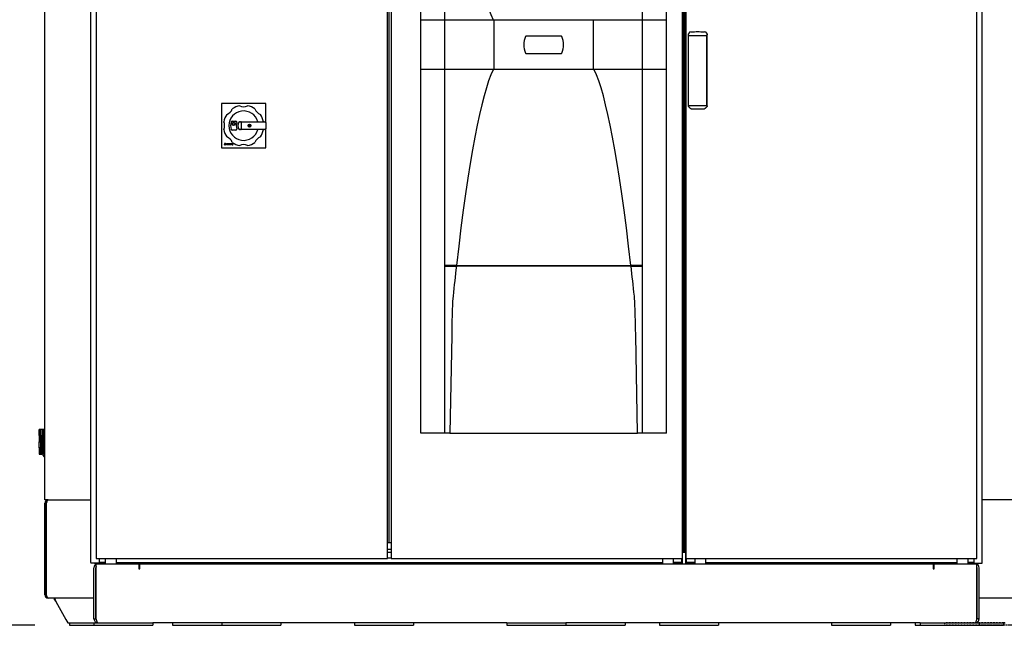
# Model space of a CAD drawing. Extents: x -72 to 51457, y 0 to 26838.
# Tile 183 of 203: x 15542 to 17545, y 12384 to 13615. Entities that reach past the tile are written whole.
import ezdxf
from ezdxf.enums import TextEntityAlignment as Align

# ---------------------------------------------------------------- set-up
doc = ezdxf.new("R2010")
doc.units = 0
doc.header["$LTSCALE"] = 12
for name, pattern in [('CHAIN_THIN', [1.125, 0.75, -0.125, 0.125, -0.125]), ('DOTTED_THIN', [0.5, 0.25, -0.25]), ('LDM', [0]), ('LEA', [0]), ('LFUN', [0]), ('SOLID_THIN', [0])]:
    doc.linetypes.add(name, pattern=pattern)
doc.layers.get('0').update_dxf_attribs({"linetype": 'CONTINUOUS'})
doc.layers.add('4', color=7, linetype='CONTINUOUS')
doc.styles.get("Standard").update_dxf_attribs({"font": 'medtext', "width": 0.75})
doc.styles.add('TDM', font='TXT', dxfattribs={"width": 0.675})
doc.dimstyles.new('MEDDIM8166', dxfattribs={"dimscale": 20, "dimtxt": 6, "dimasz": 3.5, "dimexe": 2.5, "dimexo": 2.5, "dimgap": 1.665, "dimtad": 1, "dimdec": 4, "dimrnd": 1, "dimzin": 12, "dimdsep": 46, "dimtxsty": 'Standard', "dimblk": 'MEDFUNV_7', "dimcen": 30, "dimclrd": 7, "dimclre": 7, "dimclrt": 7, "dimadec": 0, "dimazin": 0, "dimtfac": 0.7, "dimtdec": 4, "dimtmove": 0, "dimatfit": 3, "dimldrblk": 'MEDFUNV_7', "dimfxl": 0, "dimtolj": 1, "dimtzin": 0, "dimarcsym": 0})

# ---------------------------------------------------------------- blocks, each defined once
blk = doc.blocks.new('AC_Seite')
at = {"color": 7, "linetype": 'DOTTED_THIN', "lineweight": 25}
for p, q in [((17543, 12388.6), (17423, 12388.6)), ((17423, 12388.6), (17423, 12383.6)), ((17543, 12383.6), (17423, 12383.6)), ((17545.9, 12388.6), (17543, 12388.6)), ((17543, 12388.6), (17543, 12383.6))]:
    blk.add_line(p, q, dxfattribs=at)
blk = doc.blocks.new('MEDFUNV_6')
at = {"color": 0, "linetype": 'LFUN', "lineweight": -2}
for points in [[(1, 0.133), (0, 0), (1, -0.133), (1, 0.133)], [(1, 0.111), (0.167, 0), (1, -0.111)], [(1, 0.089), (0.333, 0), (1, -0.089)], [(1, 0.067), (0.5, 0), (1, -0.067)], [(1, 0.044), (0.667, 0), (1, -0.044)], [(1, 0.022), (0.833, 0), (1, -0.022)]]:
    blk.add_lwpolyline(points, dxfattribs=at)
blk = doc.blocks.new('MEDFUNV_7')
at = {"color": 0, "linetype": 'LFUN', "lineweight": -2}
for points in [[(-1, 0.133), (0, 0), (-1, -0.133), (-1, 0.133)], [(-1, 0.111), (-0.167, 0), (-1, -0.111)], [(-1, 0.089), (-0.333, 0), (-1, -0.089)], [(-1, 0.067), (-0.5, 0), (-1, -0.067)], [(-1, 0.044), (-0.667, 0), (-1, -0.044)], [(-1, 0.022), (-0.833, 0), (-1, -0.022)]]:
    blk.add_lwpolyline(points, dxfattribs=at)
blk = doc.blocks.new('MEDCLUMP_DIM_8167_')
at = {"layer": '4', "color": 7, "linetype": 'LEA', "lineweight": 25}
for p, q in [((16223, 15901.6), (14945.8, 15901.6)), ((15573.1, 12383.6), (14945.8, 12383.6))]:
    blk.add_line(p, q, dxfattribs=at)
at = {"layer": '4', "color": 7, "linetype": 'LDM', "lineweight": 25}
blk.add_line((14995.8, 15901.6), (14995.8, 12383.6), dxfattribs=at)
at = {"layer": '4', "color": 7, "linetype": 'LDM', "lineweight": 25, "xscale": 70, "yscale": 70, "zscale": 70, "rotation": 270}
for name, p in [('MEDFUNV_6', (14995.8, 15901.6)), ('MEDFUNV_7', (14995.8, 12383.6))]:
    blk.add_blockref(name, p, dxfattribs=at)
at = {"layer": '4', "color": 7, "lineweight": 25, "style": 'TDM'}
for s, width, p in [('(Option Aquaclean)', 0.753158, (14995.8, 13615.6)), ('3518', 0.7425, (14995.8, 13238.6))]:
    blk.add_text(s, height=120, rotation=90, dxfattribs=dict(at, width=width)).set_placement(p, align=Align.BOTTOM_LEFT)
blk = doc.blocks.new('*D14')
at = {"lineweight": 0}
blk.add_blockref('MEDCLUMP_DIM_8167_', (0, 0), dxfattribs=at)
blk = doc.blocks.new('Vela_Seite')
at = {"color": 7, "linetype": 'SOLID_THIN', "lineweight": 25}
for p, q in [((15593.1, 12638.6), (15593.1, 15038.6)), ((15686.6, 12511.6), (15686.6, 14504.6)), ((15697.4, 14504.1), (15697.4, 12519.6)), ((16297.7, 14504.1), (16297.7, 12519.6)), ((16889.7, 12519.6), (16889.7, 14504.1)), ((16896.6, 14504.1), (16896.6, 12519.6)), ((17488.6, 12519.6), (17488.6, 14504.1)), ((17499.6, 12511.6), (17499.6, 14504.6)), ((16890.4, 12532.6), (16890.4, 14483.6)), ((16893.1, 12532.6), (16893.1, 14483.6)), ((16895.8, 12532.6), (16895.8, 14483.6)), ((16290.2, 12551.6), (16290.2, 14472.1)), ((16293.7, 12551.6), (16293.7, 14472.1)), ((16357.7, 13614.1), (16357.7, 14354.1)), ((16406.7, 13614.1), (16406.7, 14354.1)), ((16808.7, 13614.1), (16808.7, 14354.1)), ((16857.7, 13614.1), (16857.7, 14354.1)), ((16406.7, 13614.1), (16357.7, 13614.1)), ((16357.7, 13514.1), (16357.7, 13614.1)), ((16420.6, 13614.1), (16406.7, 13614.1)), ((16406.7, 13514.1), (16406.7, 13614.1)), ((16423.3, 13614.1), (16420.6, 13614.1)), ((16505.2, 13614.1), (16423.3, 13614.1)), ((16505.2, 13615.1), (16505.2, 13614.1)), ((16710.2, 13614.1), (16505.2, 13614.1)), ((16506.7, 13514.1), (16506.7, 13614.1)), ((16708.7, 13514.1), (16708.7, 13614.1)), ((16710.2, 13614.1), (16710.2, 13615.1)), ((16792.1, 13614.1), (16710.2, 13614.1)), ((16794.9, 13614.1), (16792.1, 13614.1)), ((16808.7, 13614.1), (16794.9, 13614.1)), ((16808.7, 13514.1), (16808.7, 13614.1)), ((16857.7, 13614.1), (16808.7, 13614.1)), ((16857.7, 13514.1), (16857.7, 13614.1)), ((16642.9, 13581.9), (16572.5, 13581.9)), ((16902.1, 13438.8), (16902.1, 13585.3)), ((16902.3, 13585.6), (16906.1, 13590.8)), ((16902.4, 13440.8), (16902.4, 13582.6)), ((16902.4, 13582.6), (16939.8, 13582.6)), ((16906.1, 13590.8), (16907.6, 13590.1)), ((16934.6, 13590.1), (16936.1, 13590.8)), ((16936.1, 13590.8), (16939.9, 13585.6)), ((16939.8, 13440.8), (16939.8, 13582.6)), ((16940.1, 13438.8), (16940.1, 13585.3)), ((16572.6, 13546.1), (16642.9, 13546.1)), ((16357.7, 12774.1), (16357.7, 13514.1)), ((16406.7, 13514.1), (16357.7, 13514.1)), ((16406.7, 12774.1), (16406.7, 13514.1)), ((16420.6, 13514.1), (16406.7, 13514.1)), ((16423.3, 13514.1), (16420.6, 13514.1)), ((16505.2, 13514.1), (16423.3, 13514.1)), ((16505.2, 13514.1), (16505.2, 13513.1)), ((16710.2, 13514.1), (16505.2, 13514.1)), ((16710.2, 13513.1), (16710.2, 13514.1)), ((16792.1, 13514.1), (16710.2, 13514.1)), ((16794.9, 13514.1), (16792.1, 13514.1)), ((16808.7, 13514.1), (16794.9, 13514.1)), ((16808.7, 12774.1), (16808.7, 13514.1)), ((16857.7, 13514.1), (16808.7, 13514.1)), ((16857.7, 12774.1), (16857.7, 13514.1)), ((16042.4, 13444.6), (15952.4, 13444.6)), ((15952.4, 13444.6), (15952.4, 13354.6)), ((16042.4, 13406.1), (16042.4, 13444.6)), ((16902.4, 13440.8), (16939.8, 13440.8)), ((16910.3, 13433.1), (16908.6, 13432.8)), ((16933.6, 13432.8), (16931.9, 13433.1)), ((15974, 13408.6), (15981.9, 13408.6)), ((15989.2, 13407.6), (15991.3, 13407.6)), ((15991.3, 13407.6), (16040.9, 13407.6)), ((15992.8, 13406.1), (15992.8, 13393.1)), ((16007.9, 13399.9), (16007.9, 13399.6)), ((16007.9, 13399.9), (16009.1, 13399.9)), ((16007.9, 13399.6), (16007.9, 13399.3)), ((16009.1, 13399.3), (16007.9, 13399.3)), ((16009.7, 13401.1), (16009.1, 13401.1)), ((16009.1, 13399.9), (16009.1, 13401.1)), ((16009.1, 13398.1), (16009.1, 13399.3)), ((16009.1, 13398.1), (16009.7, 13398.1)), ((16009.7, 13401.1), (16009.7, 13399.9)), ((16009.7, 13399.9), (16010.9, 13399.9)), ((16009.7, 13399.3), (16009.7, 13398.1)), ((16010.9, 13399.3), (16009.7, 13399.3)), ((16010.9, 13399.6), (16010.9, 13399.9)), ((16010.9, 13399.3), (16010.9, 13399.6)), ((16042, 13407.1), (16040.9, 13406.1)), ((16042.4, 13406.1), (16042.4, 13393.1)), ((15981.9, 13390.6), (15974, 13390.6)), ((15991.3, 13391.6), (15989.2, 13391.6)), ((16040.9, 13391.6), (15991.3, 13391.6)), ((16042, 13392), (16040.9, 13393.1)), ((16042.4, 13354.6), (16042.4, 13393.1)), ((15958.4, 13360.6), (15958.4, 13361.2)), ((15959.4, 13362.4), (15959.9, 13362.2)), ((15960.3, 13363.2), (15960.3, 13362.7)), ((15960.9, 13363.2), (15961.6, 13363.2)), ((15960.9, 13360.6), (15960.9, 13363.2)), ((15961.6, 13360.6), (15960.9, 13360.6)), ((15961.6, 13363.2), (15961.6, 13360.6)), ((15962.3, 13363.2), (15964.2, 13363.2)), ((15962.3, 13360.6), (15962.3, 13363.2)), ((15964.2, 13360.6), (15962.3, 13360.6)), ((15964.2, 13362.8), (15963, 13362.8)), ((15963, 13362.8), (15963, 13362.2)), ((15963, 13362.2), (15964.1, 13362.2)), ((15963, 13361.7), (15963, 13361.1)), ((15964.1, 13361.7), (15963, 13361.7)), ((15963, 13361.1), (15964.2, 13361.1)), ((15964.1, 13362.2), (15964.1, 13361.7)), ((15964.2, 13363.2), (15964.2, 13362.8)), ((15964.2, 13361.1), (15964.2, 13360.6)), ((15964.7, 13363.2), (15965.7, 13363.2)), ((15964.7, 13360.6), (15964.7, 13363.2)), ((15965.2, 13360.6), (15964.7, 13360.6)), ((15966, 13360.6), (15965.2, 13362.3)), ((15965.2, 13362.3), (15965.2, 13360.6)), ((15965.7, 13363.2), (15966.4, 13361.6)), ((15966.5, 13360.6), (15966, 13360.6)), ((15966.4, 13361.6), (15967, 13363.2)), ((15967.2, 13362.3), (15966.5, 13360.6)), ((15967, 13363.2), (15968, 13363.2)), ((15967.2, 13360.6), (15967.2, 13362.3)), ((15968, 13360.6), (15967.2, 13360.6)), ((15968, 13363.2), (15968, 13360.6)), ((15968.6, 13363.2), (15970.6, 13363.2)), ((15968.6, 13360.6), (15968.6, 13363.2)), ((15970.6, 13360.6), (15968.6, 13360.6)), ((15969.4, 13362.8), (15969.4, 13362.2)), ((15970.6, 13362.8), (15969.4, 13362.8)), ((15969.4, 13362.2), (15970.4, 13362.2)), ((15969.4, 13361.7), (15969.4, 13361.1)), ((15970.4, 13361.7), (15969.4, 13361.7)), ((15969.4, 13361.1), (15970.6, 13361.1)), ((15970.4, 13362.2), (15970.4, 13361.7)), ((15970.6, 13363.2), (15970.6, 13362.8)), ((15970.6, 13361.1), (15970.6, 13360.6)), ((15971, 13363.2), (15971.9, 13363.2)), ((15971, 13360.6), (15971, 13363.2)), ((15971.6, 13360.6), (15971, 13360.6)), ((15972.5, 13360.6), (15971.6, 13362.3)), ((15971.6, 13362.3), (15971.6, 13360.6)), ((15971.9, 13363.2), (15972.9, 13361.6)), ((15973.4, 13360.6), (15972.5, 13360.6)), ((15972.9, 13363.2), (15973.4, 13363.2)), ((15972.9, 13361.6), (15972.9, 13363.2)), ((15973.4, 13363.2), (15973.4, 13360.6)), ((15973.9, 13360.6), (15973.9, 13361.2)), ((15974.8, 13362.4), (15975.3, 13362.2)), ((15975.7, 13363.2), (15975.7, 13362.7)), ((15952.4, 13354.6), (16042.4, 13354.6)), ((16406.7, 13115.1), (16406.7, 13114.1)), ((16420.6, 13115.1), (16406.7, 13115.1)), ((16406.7, 13114.1), (16420.6, 13114.1)), ((16423.3, 13115.1), (16420.6, 13115.1)), ((16420.6, 13114.1), (16423.3, 13114.1)), ((16430.2, 13115.1), (16423.3, 13115.1)), ((16423.3, 13114.1), (16430.1, 13114.1)), ((16785.4, 13114.1), (16430.1, 13114.1)), ((16430.2, 13115.1), (16785.2, 13115.1)), ((16792.1, 13115.1), (16785.2, 13115.1)), ((16785.4, 13114.1), (16792.1, 13114.1)), ((16794.9, 13115.1), (16792.1, 13115.1)), ((16792.1, 13114.1), (16794.9, 13114.1)), ((16808.7, 13115.1), (16794.9, 13115.1)), ((16794.9, 13114.1), (16808.7, 13114.1)), ((16808.7, 13114.1), (16808.7, 13115.1)), ((16420.6, 12972.7), (16417.1, 12774.1)), ((16798.3, 12774.1), (16794.9, 12972.7)), ((15581.6, 12769.3), (15581.6, 12781.6)), ((15584.6, 12781.6), (15581.6, 12781.6)), ((15584.6, 12769.3), (15584.6, 12781.6)), ((15587.1, 12781.6), (15584.6, 12781.6)), ((15587.1, 12781.6), (15587.1, 12731.6)), ((15590.1, 12781.6), (15587.1, 12781.6)), ((15590.1, 12781.6), (15590.1, 12731.6)), ((15593.1, 12781.6), (15590.1, 12781.6)), ((15581.6, 12769.3), (15584.6, 12769.3)), ((15581.6, 12769), (15581.6, 12756.7)), ((15581.6, 12769), (15584.6, 12769)), ((15581.6, 12756.7), (15584.6, 12756.7)), ((15581.6, 12744.2), (15581.6, 12756.5)), ((15584.6, 12756.5), (15581.6, 12756.5)), ((15583.6, 12769.3), (15583.6, 12769)), ((15583.6, 12756.7), (15583.6, 12756.5)), ((15584.6, 12769.3), (15587.1, 12769.3)), ((15584.6, 12769), (15584.6, 12756.7)), ((15584.6, 12769), (15586.6, 12769)), ((15584.6, 12756.7), (15586.6, 12756.7)), ((15584.6, 12756.5), (15584.6, 12744.2)), ((15587.1, 12756.5), (15584.6, 12756.5)), ((15586.6, 12769), (15587.1, 12769)), ((15586.6, 12756.7), (15587.1, 12756.7)), ((16406.7, 12774.1), (16357.7, 12774.1)), ((16417.1, 12774.1), (16406.7, 12774.1)), ((16417.1, 12774.1), (16798.3, 12774.1)), ((16808.7, 12774.1), (16798.3, 12774.1)), ((16857.7, 12774.1), (16808.7, 12774.1)), ((15584.6, 12744.2), (15581.6, 12744.2)), ((15581.6, 12743.9), (15581.6, 12731.6)), ((15584.6, 12743.9), (15581.6, 12743.9)), ((15583.6, 12744.2), (15583.6, 12743.9)), ((15587.1, 12744.2), (15584.6, 12744.2)), ((15584.6, 12743.9), (15584.6, 12731.6)), ((15586.6, 12743.9), (15584.6, 12743.9)), ((15587.1, 12743.9), (15586.6, 12743.9)), ((15581.6, 12731.6), (15584.6, 12731.6)), ((15584.6, 12731.6), (15586.6, 12731.6)), ((15586.6, 12731.6), (15587.1, 12731.6)), ((15590.1, 12731.6), (15587.1, 12731.6)), ((15589.8, 12728.6), (15589.8, 12731.6)), ((15593.1, 12731.6), (15590.1, 12731.6)), ((15599.1, 12638.6), (15593.1, 12638.6)), ((15599.1, 12638.6), (15686.6, 12638.6)), ((17587.1, 12638.6), (17499.6, 12638.6)), ((15596.1, 12631.7), (15593.1, 12631.7)), ((15593.1, 12445.5), (15593.1, 12631.7)), ((15596.1, 12445.5), (15596.1, 12631.7)), ((15596.4, 12629.9), (15596.1, 12629.6)), ((15596.4, 12445.5), (15596.4, 12631.7)), ((16290.2, 12551.6), (16290, 12551.6)), ((16290, 12519.6), (16290, 12551.6)), ((16297.7, 12537.6), (16290, 12537.6)), ((16293.7, 12551.6), (16290.2, 12551.6)), ((16297.7, 12551.6), (16293.7, 12551.6)), ((15697.4, 12519.6), (16290, 12519.6)), ((15703.6, 12519.6), (15703.6, 12511.6)), ((15716.1, 12519.6), (15716.1, 12508.6)), ((15738.1, 12519.6), (15738.1, 12508.6)), ((16290, 12532.6), (16297.7, 12532.6)), ((16290, 12520.6), (16297.7, 12520.6)), ((16297.7, 12519.6), (16889.7, 12519.6)), ((16849.1, 12519.6), (16849.1, 12508.6)), ((16871.1, 12519.6), (16871.1, 12508.6)), ((16888.1, 12519.6), (16888.1, 12511.1)), ((16889.6, 12519.6), (16889.6, 12509.6)), ((16889.7, 12532.6), (16890.4, 12532.6)), ((16890.4, 12532.6), (16893.1, 12532.6)), ((16893.1, 12532.6), (16895.8, 12532.6)), ((16895.8, 12532.6), (16896.6, 12532.6)), ((16896.6, 12509.6), (16896.6, 12532.6)), ((16896.6, 12519.6), (17488.6, 12519.6)), ((16898.1, 12511.1), (16898.1, 12519.6)), ((16915.1, 12519.6), (16915.1, 12508.6)), ((16937.1, 12519.6), (16937.1, 12508.6)), ((17448.1, 12519.6), (17448.1, 12508.6)), ((17470.1, 12519.6), (17470.1, 12508.6)), ((17482.6, 12519.6), (17482.6, 12511.6)), ((15686.6, 12511.6), (15686.6, 12509.6)), ((15703.6, 12509.6), (15686.6, 12509.6)), ((15693.1, 12396.6), (15693.1, 12500.6)), ((15697.1, 12508.6), (15697.1, 12509.6)), ((15697.1, 12508.6), (15697.8, 12508.6)), ((15697.1, 12396.6), (15697.1, 12500.6)), ((15697.8, 12508.6), (15784.1, 12508.6)), ((15697.8, 12396.6), (15697.8, 12508.6)), ((15703.6, 12511.6), (15703.6, 12509.6)), ((15716.1, 12511.1), (15703.6, 12511.1)), ((15716.1, 12509.6), (15703.6, 12509.6)), ((15738.1, 12511.3), (16849.1, 12511.3)), ((15784.1, 12508.6), (15786.1, 12508.6)), ((15784.1, 12508.6), (15784.1, 12498.6)), ((15784.1, 12498.6), (15786.1, 12498.6)), ((15786.1, 12508.6), (16845.2, 12508.6)), ((15786.1, 12500.6), (15786.1, 12508.6)), ((15786.1, 12498.6), (15786.1, 12500.6)), ((16845.2, 12508.6), (16848.6, 12508.6)), ((16848.6, 12507.8), (16848.6, 12508.6)), ((16848.6, 12508.6), (16861.7, 12508.6)), ((16861.7, 12508.6), (16867.9, 12508.6)), ((16867.9, 12508.6), (16871.1, 12508.6)), ((16888.1, 12511.1), (16871.1, 12511.1)), ((16889.6, 12509.6), (16871.1, 12509.6)), ((16871.1, 12508.6), (16915.1, 12508.6)), ((16915.1, 12509.6), (16896.6, 12509.6)), ((16915.1, 12511.1), (16898.1, 12511.1)), ((16915.1, 12508.6), (16918.2, 12508.6)), ((16918.2, 12508.6), (16924.5, 12508.6)), ((16924.5, 12508.6), (16937.6, 12508.6)), ((16937.1, 12511.3), (17448.1, 12511.3)), ((16937.6, 12507.8), (16937.6, 12508.6)), ((16937.6, 12508.6), (16941, 12508.6)), ((16941, 12508.6), (17400.1, 12508.6)), ((17400.1, 12508.6), (17402.1, 12508.6)), ((17400.1, 12508.6), (17400.1, 12500.6)), ((17400.1, 12500.6), (17400.1, 12498.6)), ((17400.1, 12498.6), (17402.1, 12498.6)), ((17402.1, 12508.6), (17488.4, 12508.6)), ((17402.1, 12498.6), (17402.1, 12508.6)), ((17482.6, 12511.1), (17470.1, 12511.1)), ((17482.6, 12509.6), (17470.1, 12509.6)), ((17482.6, 12509.6), (17482.6, 12511.6)), ((17482.6, 12509.6), (17499.6, 12509.6)), ((17489.1, 12508.6), (17488.4, 12508.6)), ((17488.4, 12396.6), (17488.4, 12508.6)), ((17489.1, 12508.6), (17489.1, 12509.6)), ((17489.1, 12396.6), (17489.1, 12500.6)), ((17493.1, 12396.6), (17493.1, 12500.6)), ((17499.6, 12509.6), (17499.6, 12511.6)), ((15593.1, 12445.5), (15596.1, 12445.5)), ((15596.1, 12447.6), (15596.4, 12447.2)), ((15693.1, 12438.6), (15600, 12438.6)), ((15613.1, 12438.6), (15615.3, 12431.7)), ((15613.1, 12435.6), (15613.1, 12438.6)), ((15613.1, 12435.6), (15615.3, 12431.7)), ((15697.8, 12438.6), (15697.1, 12438.6)), ((17489.1, 12438.6), (17488.4, 12438.6)), ((17586.2, 12438.6), (17493.1, 12438.6)), ((15615.3, 12431.7), (15636.2, 12395.5)), ((15636.2, 12395.5), (15640.2, 12388.6)), ((15693.1, 12396.6), (15697.1, 12396.6)), ((17493.1, 12396.6), (17489.1, 12396.6)), ((15640.2, 12388.6), (15643.1, 12388.6)), ((15643.1, 12388.6), (15693.1, 12388.6)), ((15643.1, 12388.6), (15643.1, 12383.6)), ((15643.1, 12383.6), (15693.1, 12383.6)), ((15693.1, 12388.6), (15813.1, 12388.6)), ((15693.1, 12388.6), (15693.1, 12383.6)), ((15693.1, 12383.6), (15813.1, 12383.6)), ((16533.1, 12388.6), (15813.1, 12388.6)), ((15813.1, 12388.6), (15813.1, 12383.6)), ((15853.1, 12388.6), (15853.1, 12383.6)), ((15853.1, 12383.6), (15953.1, 12383.6)), ((15953.1, 12388.6), (15953.1, 12383.6)), ((15953.1, 12383.6), (16073.1, 12383.6)), ((16073.1, 12388.6), (16073.1, 12383.6)), ((16223.1, 12388.6), (16223.1, 12383.6)), ((16223.1, 12383.6), (16343.1, 12383.6)), ((16343.1, 12388.6), (16343.1, 12383.6)), ((16533.1, 12388.6), (16533.1, 12383.6)), ((16533.1, 12388.6), (16653.1, 12388.6)), ((16533.1, 12383.6), (16653.1, 12383.6)), ((17373.1, 12388.6), (16653.1, 12388.6)), ((16653.1, 12388.6), (16653.1, 12383.6)), ((16653.1, 12383.6), (16773.1, 12383.6)), ((16773.1, 12388.6), (16773.1, 12383.6)), ((16843.1, 12388.6), (16843.1, 12383.6)), ((16843.1, 12383.6), (16963.1, 12383.6)), ((16963.1, 12388.6), (16963.1, 12383.6)), ((17193.1, 12388.6), (17193.1, 12383.6)), ((17193.1, 12383.6), (17313.1, 12383.6)), ((17313.1, 12388.6), (17313.1, 12383.6)), ((17363.1, 12388.6), (17363.1, 12383.6)), ((17363.1, 12383.6), (17373.1, 12383.6)), ((17373.1, 12388.6), (17493.1, 12388.6)), ((17373.1, 12388.6), (17373.1, 12383.6)), ((17373.1, 12383.6), (17493.1, 12383.6)), ((17493.1, 12388.6), (17543.1, 12388.6)), ((17493.1, 12388.6), (17493.1, 12383.6)), ((17493.1, 12383.6), (17543.1, 12383.6)), ((17543.1, 12388.6), (17546, 12388.6)), ((17543.1, 12388.6), (17543.1, 12383.6))]:
    blk.add_line(p, q, dxfattribs=at)
for points in [[(16902.4, 13582.6), (16902.3, 13584.1), (16902.3, 13585.6)], [(16939.9, 13585.6), (16939.9, 13584.1), (16939.8, 13582.6)], [(16902.3, 13438.6), (16902.3, 13439.7), (16902.4, 13440.8)], [(16939.8, 13440.8), (16939.9, 13439.7), (16939.9, 13438.6)]]:
    blk.add_lwpolyline(points, dxfattribs=at)
at = {"color": 7, "linetype": 'CHAIN_THIN', "lineweight": 25, "flags": 128}
blk.add_lwpolyline([(17593.1, 12445.5), (17593.1, 12383.6), (17493.1, 12383.6)], dxfattribs=at)
at = {"color": 7, "linetype": 'SOLID_THIN', "lineweight": 25}
for centre, radius in [((15977.2, 13403.1), 3.5), ((15977.2, 13403.1), 2.5), ((16009.4, 13399.6), 3), ((16009.4, 13399.6), 2.75)]:
    blk.add_circle(centre, radius, dxfattribs=at)
for centre, radius, start, end in [((16610.6, 13564.1), 43.2, 157.4497, 202.8518), ((16572.5, 13579.9), 2, 90, 157.4497), ((16642.9, 13579.9), 2, 22.5503, 90), ((16604.9, 13564.1), 43.2, 337.1482, 22.5503), ((16952.5, 13552.8), 60, 146.8991, 147.195), ((16889.7, 13552.8), 60, 32.805, 33.1009), ((16572.6, 13548.1), 2, 202.8518, 270), ((16642.9, 13548.1), 2, 270, 337.1482), ((15997.4, 13399.6), 41.2, 101.1183, 123.8817), ((15997.4, 13455.1), 17, 242.1014, 297.8986), ((15997.4, 13399.6), 41.2, 56.1183, 78.8817), ((16922, 13453.9), 24.9, 217.1368, 217.8502), ((16920.2, 13453.9), 24.9, 322.1498, 322.8632), ((15997.4, 13399.6), 41.2, 146.1183, 168.8817), ((15958.2, 13438.8), 17, 287.1014, 342.8986), ((15997.4, 13399.6), 29.9, 15.519, 344.481), ((16036.7, 13438.8), 17, 197.1014, 252.8986), ((15997.4, 13399.6), 41.2, 11.1828, 33.8817), ((15941.9, 13399.6), 17, 332.1014, 27.8986), ((15997.4, 13399.6), 26.5, 163.3985, 196.6015), ((15974, 13406.6), 2, 90, 163.3985), ((15981.9, 13406.6), 2, 335.6843, 90), ((15997.4, 13399.6), 15, 155.6843, 204.3157), ((15997.4, 13399.6), 12, 141.7534, 218.2466), ((15989.2, 13406.1), 1.5, 90, 141.7534), ((15991.3, 13406.1), 1.5, 0, 90), ((16040.9, 13406.1), 1.5, 45, 90), ((16040.9, 13406.1), 1.5, 0, 45), ((15997.4, 13399.6), 41.2, 191.1183, 213.8817), ((15974, 13392.6), 2, 196.6015, 270), ((15981.9, 13392.6), 2, 270, 24.3157), ((15989.2, 13393.1), 1.5, 218.2466, 270), ((15991.3, 13393.1), 1.5, 270, 0), ((15997.4, 13399.6), 41.2, 326.1183, 348.8172), ((16040.9, 13393.1), 1.5, 270, 315), ((16040.9, 13393.1), 1.5, 315, 360), ((15959.2, 13362.4), 0.882, 101.937, 149.8911), ((15959.1, 13362.5), 0.729, 153.4066, 207.9181), ((15959.4, 13363.8), 2.76, 249.4056, 266.6659), ((15959.3, 13363.9), 3.4, 255.8458, 278.7406), ((15959.4, 13362.7), 1.08, 212.4234, 248.5568), ((15959.6, 13360.7), 2.59, 74.8869, 102.4236), ((15954.2, 13350.4), 12.3, 64.1587, 67.4003), ((15959.4, 13362.5), 0.313, 95.0872, 138.8885), ((15959.3, 13362.6), 0.157, 144.8614, 206.9674), ((15959.7, 13363), 0.709, 223.0236, 247.9965), ((15959.3, 13361.8), 0.785, 266.0665, 292.8581), ((15959.6, 13360.7), 2.08, 70.6948, 95.8427), ((15959.5, 13361.2), 0.226, 0.732, 61.8541), ((15959.5, 13361.2), 0.197, 293.1045, 0.0798), ((15959.6, 13361.5), 0.954, 283.3853, 330.2963), ((15959.4, 13361.1), 1.12, 32.199, 67.0969), ((15959.7, 13361.4), 0.776, 333.8974, 27.0575), ((15958.2, 13360.3), 17, 17.1014, 72.8986), ((15974.5, 13362.5), 0.729, 153.4066, 207.9181), ((15974.6, 13362.4), 0.882, 101.937, 149.8911), ((15974.8, 13362.7), 1.08, 212.4234, 248.5568), ((15974.8, 13363.8), 2.76, 249.4056, 266.6659), ((15974.7, 13363.9), 3.4, 255.8458, 278.7406), ((15997.4, 13399.6), 41.2, 236.1183, 258.8817), ((15975, 13360.7), 2.59, 74.8869, 102.4236), ((15969.7, 13350.4), 12.3, 64.1587, 67.4003), ((15974.7, 13362.6), 0.157, 144.8614, 206.9674), ((15974.8, 13362.5), 0.313, 95.0872, 138.8885), ((15975.1, 13363), 0.709, 223.0236, 247.9965), ((15974.7, 13361.8), 0.785, 266.0665, 292.8581), ((15975, 13360.7), 2.08, 70.6948, 95.8427), ((15974.9, 13361.2), 0.226, 0.732, 61.8541), ((15974.9, 13361.2), 0.197, 293.1045, 0.0798), ((15975, 13361.5), 0.954, 283.3853, 330.2963), ((15974.9, 13361.1), 1.12, 32.199, 67.0969), ((15975.1, 13361.4), 0.776, 333.8974, 27.0575), ((15997.4, 13344.1), 17, 62.1014, 117.8986), ((15997.4, 13399.6), 41.2, 281.1183, 303.8817), ((16036.7, 13360.3), 17, 107.1014, 162.8986), ((15594.3, 12731.6), 5.38, 213.9117, 257.5145), ((15701.1, 12500.6), 8, 114.3061, 180), ((15701.1, 12500.6), 4, 145.4088, 180), ((17485.1, 12500.6), 8, 0, 65.6939), ((17485.1, 12500.6), 4, 0, 34.5912)]:
    blk.add_arc(centre, radius, start, end, dxfattribs=at)
for points in [[(16430.2, 14013.1), (16455.1, 13797.5), (16480.1, 13664.6), (16505.2, 13615.1)], [(16505.2, 13513.1), (16480.1, 13463.6), (16455.1, 13330.7), (16430.2, 13115.1)], [(16785.2, 13115.1), (16760.4, 13330.7), (16735.4, 13463.6), (16710.2, 13513.1)], [(16908.6, 13432.8), (16908.2, 13433.1), (16907.4, 13433.7), (16906.5, 13434.3), (16905.8, 13434.9), (16905.2, 13435.4), (16904.6, 13436), (16904, 13436.6), (16903.3, 13437.4), (16902.7, 13438.1), (16902.3, 13438.6)], [(16939.9, 13438.6), (16939.5, 13438.1), (16939, 13437.4), (16938.2, 13436.6), (16937.6, 13436), (16937, 13435.4), (16936.4, 13434.9), (16935.7, 13434.3), (16934.8, 13433.7), (16934.1, 13433.1), (16933.6, 13432.8)], [(16430.1, 13114.1), (16427.9, 13094.4), (16425.6, 13074), (16423.3, 13052.9)], [(16792.1, 13052.9), (16789.9, 13074), (16787.6, 13094.4), (16785.4, 13114.1)], [(16423.3, 13052.9), (16422.3, 13043.3), (16421.3, 13015.2), (16420.6, 12972.7)], [(16794.9, 12972.7), (16794.1, 13015.2), (16793.2, 13043.3), (16792.1, 13052.9)], [(15596.4, 12631.7), (15597, 12633.1), (15597.8, 12635.3), (15598.7, 12637.2), (15599.5, 12638.3), (15600, 12638.5), (15600.3, 12638.6)]]:
    blk.add_open_spline(points, degree=3, dxfattribs=at)
for points, knots in [([(16907.6, 13590.1), (16908.6, 13590.2), (16910.1, 13590.3), (16911.8, 13590.5), (16913.2, 13590.6), (16914.2, 13590.6), (16914.7, 13590.7), (16916.7, 13590.8), (16918.9, 13590.8), (16921, 13590.8), (16923.1, 13590.8), (16925.2, 13590.8), (16927.2, 13590.7), (16927.7, 13590.6), (16928.7, 13590.6), (16930.2, 13590.5), (16932, 13590.3), (16933.6, 13590.2), (16934.6, 13590.1)], [0, 0, 0, 0, 1, 2, 3, 4, 4, 4, 5, 5, 5, 6, 6, 6, 7, 8, 9, 10, 10, 10, 10]), ([(16931.9, 13433.1), (16930.4, 13433), (16928, 13432.9), (16925.4, 13432.9), (16923.2, 13432.8), (16921.8, 13432.8), (16921.1, 13432.8), (16920.4, 13432.8), (16919, 13432.8), (16916.8, 13432.9), (16914.2, 13432.9), (16911.8, 13433), (16910.3, 13433.1)], [0, 0, 0, 0, 1, 2, 3, 4, 4, 4, 5, 6, 7, 8, 8, 8, 8]), ([(15600, 12638.6), (15597.5, 12638.3), (15596.3, 12637.8), (15595, 12636.4), (15593.8, 12635.1), (15593.2, 12633.7), (15593.1, 12631.7)], [0, 0, 0, 0, 1, 1, 1, 2, 2, 2, 2]), ([(15597.6, 12634.7), (15597.1, 12634.4), (15596.9, 12634.1), (15596.6, 12633.7), (15596.4, 12633.2), (15596.2, 12632.7), (15596.1, 12631.7)], [0, 0, 0, 0, 1, 1, 1, 2, 2, 2, 2]), ([(15694.5, 12509.6), (15695, 12509.1), (15695.2, 12509), (15695.6, 12508.8), (15696, 12508.7), (15696.4, 12508.6), (15697.1, 12508.6)], [0, 0, 0, 0, 1, 1, 1, 2, 2, 2, 2]), ([(17489.1, 12508.6), (17490, 12508.7), (17490.4, 12508.8), (17490.8, 12508.9), (17491.2, 12509.1), (17491.5, 12509.3), (17491.7, 12509.6)], [0, 0, 0, 0, 1, 1, 1, 2, 2, 2, 2]), ([(15593.1, 12445.5), (15593.3, 12443), (15593.8, 12441.8), (15595.2, 12440.5), (15596.5, 12439.2), (15598, 12438.7), (15600, 12438.6)], [0, 0, 0, 0, 1, 1, 1, 2, 2, 2, 2]), ([(15596.1, 12445.5), (15596.2, 12444.5), (15596.3, 12444.1), (15596.5, 12443.7), (15596.7, 12443.2), (15596.9, 12442.9), (15597.4, 12442.6)], [0, 0, 0, 0, 1, 1, 1, 2, 2, 2, 2]), ([(15600, 12438.6), (15599.8, 12438.6), (15599.5, 12438.8), (15599.1, 12439), (15598.8, 12439.4), (15598.6, 12439.9), (15598.4, 12440.2), (15598.3, 12440.4), (15598, 12441), (15597.6, 12442), (15597.1, 12443.4), (15596.7, 12444.7), (15596.4, 12445.5)], [0, 0, 0, 0, 1, 2, 3, 4, 4, 4, 5, 6, 7, 8, 8, 8, 8]), ([(15693.1, 12396.6), (15693.4, 12393.7), (15694, 12392.3), (15695.5, 12390.8), (15697, 12389.4), (15698.7, 12388.7), (15701.1, 12388.6)], [0, 0, 0, 0, 1, 1, 1, 2, 2, 2, 2]), ([(15697.1, 12396.6), (15697.2, 12395.6), (15697.3, 12395.1), (15697.6, 12394.6), (15697.8, 12394.1), (15698.1, 12393.9), (15698.6, 12393.5)], [0, 0, 0, 0, 1, 1, 1, 2, 2, 2, 2]), ([(15701.1, 12388.6), (15700.9, 12388.6), (15700.6, 12388.8), (15700.3, 12389.1), (15700, 12389.6), (15699.8, 12390.1), (15699.6, 12390.4), (15699.5, 12390.7), (15699.3, 12391.4), (15698.9, 12392.6), (15698.4, 12394.1), (15698, 12395.6), (15697.8, 12396.6)], [0, 0, 0, 0, 1, 2, 3, 4, 4, 4, 5, 6, 7, 8, 8, 8, 8]), ([(17488.4, 12396.6), (17488.1, 12395.6), (17487.7, 12394.1), (17487.3, 12392.5), (17486.9, 12391.3), (17486.6, 12390.6), (17486.5, 12390.3), (17486, 12389.1), (17485.6, 12388.7), (17485.1, 12388.6)], [0, 0, 0, 0, 1, 2, 3, 4, 4, 4, 5, 5, 5, 5]), ([(17485.1, 12388.6), (17488, 12388.9), (17489.3, 12389.4), (17490.8, 12391), (17492.3, 12392.5), (17493, 12394.2), (17493.1, 12396.6)], [0, 0, 0, 0, 1, 1, 1, 2, 2, 2, 2]), ([(17487.5, 12393.5), (17488.1, 12393.8), (17488.4, 12394.1), (17488.6, 12394.7), (17488.9, 12395.4), (17489.1, 12395.9), (17489.1, 12396.6)], [0, 0, 0, 0, 1, 1, 1, 2, 2, 2, 2])]:
    blk.add_open_spline(points, degree=3, knots=knots, dxfattribs=at)

msp = doc.modelspace()

# ---------------------------------------------------------------- block references
at = {"lineweight": 0}
for name in ['AC_Seite', 'Vela_Seite']:
    msp.add_blockref(name, (0, 0), dxfattribs=at)

# ---------------------------------------------------------------- dimensions: what is measured, and where the dimension line sits
at = {"layer": '4', "color": 7, "linetype": 'LDM', "lineweight": 25}
dim = msp.add_linear_dim(base=(14995.8, 15901.6), p1=(15593.1, 12383.6), p2=(16243, 15901.6), angle=90, text='<> (Option Aquaclean)', dimstyle='MEDDIM8166', override={"dimscale": 20, "dimdec": 0, "dimblk": 'MEDFUNV_7', "dimclrd": 7, "dimclre": 7, "dimclrt": 7, "dimtzin": 8}, dxfattribs=at)
dim.commit()
dim.dimension.update_dxf_attribs({"geometry": '*D14', "text_midpoint": (14895.8, 13387.1)})

doc.saveas('drawing.dxf')
